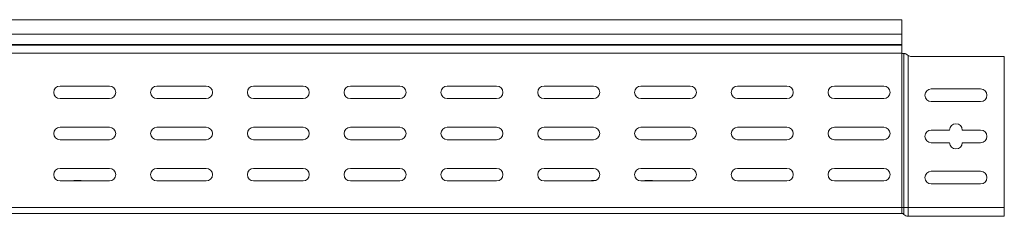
# Model space of a CAD drawing. Header units: millimetres. Extents: x -6 to 3617, y -5324 to -345.
# Tile 28 of 43: x 3108 to 3617, y -3495 to -3394. Entities that reach past the tile are written whole.
import ezdxf

# ---------------------------------------------------------------- set-up
doc = ezdxf.new("R2010")
doc.units = ezdxf.units.MM

msp = doc.modelspace()

# ---------------------------------------------------------------- linework, layer by layer
at = {"color": 7, "linetype": 'Continuous', "lineweight": 15}
for p, q in [((3563.71, -3393.83), (3017.01, -3393.83)), ((3563.71, -3393.83), (3563.71, -3401.28)), ((3563.71, -3401.28), (3016.71, -3401.28)), ((3563.71, -3401.28), (3563.71, -3406.59)), ((3563.71, -3406.95), (3563.71, -3406.59)), ((3563.71, -3406.95), (3563.71, -3410.83)), ((3563.79, -3411.09), (3016.71, -3411.09)), ((3563.71, -3490.83), (3563.71, -3411.33)), ((3564.83, -3411.33), (3563.71, -3411.33)), ((3564.83, -3490.83), (3564.83, -3411.33)), ((3565.13, -3411.33), (3564.83, -3411.33)), ((3567.07, -3412.34), (3566.56, -3411.93)), ((3567.07, -3490.83), (3567.07, -3412.34)), ((3568.7, -3412.83), (3616.71, -3412.83)), ((3616.71, -3412.83), (3616.71, -3490.83)), ((3128.96, -3428.08), (3154.46, -3428.08)), ((3178.96, -3428.08), (3204.46, -3428.08)), ((3228.96, -3428.08), (3254.46, -3428.08)), ((3278.96, -3428.08), (3304.46, -3428.08)), ((3328.96, -3428.08), (3354.46, -3428.08)), ((3378.96, -3428.08), (3404.46, -3428.08)), ((3428.96, -3428.08), (3454.46, -3428.08)), ((3478.96, -3428.08), (3504.46, -3428.08)), ((3528.96, -3428.08), (3554.46, -3428.08)), ((3604.46, -3429.58), (3578.96, -3429.58)), ((3154.46, -3434.58), (3128.96, -3434.58)), ((3204.46, -3434.58), (3178.96, -3434.58)), ((3254.46, -3434.58), (3228.96, -3434.58)), ((3304.46, -3434.58), (3278.96, -3434.58)), ((3354.46, -3434.58), (3328.96, -3434.58)), ((3404.46, -3434.58), (3378.96, -3434.58)), ((3454.46, -3434.58), (3428.96, -3434.58)), ((3504.46, -3434.58), (3478.96, -3434.58)), ((3554.46, -3434.58), (3528.96, -3434.58)), ((3578.96, -3436.08), (3604.46, -3436.08)), ((3128.96, -3449.33), (3154.46, -3449.33)), ((3178.96, -3449.33), (3204.46, -3449.33)), ((3228.96, -3449.33), (3254.46, -3449.33)), ((3278.96, -3449.33), (3304.46, -3449.33)), ((3328.96, -3449.33), (3354.46, -3449.33)), ((3378.96, -3449.33), (3404.46, -3449.33)), ((3428.96, -3449.33), (3454.46, -3449.33)), ((3478.96, -3449.33), (3504.46, -3449.33)), ((3528.96, -3449.33), (3554.46, -3449.33)), ((3588.46, -3450.83), (3578.96, -3450.83)), ((3604.46, -3450.83), (3594.96, -3450.83)), ((3154.46, -3455.83), (3128.96, -3455.83)), ((3204.46, -3455.83), (3178.96, -3455.83)), ((3254.46, -3455.83), (3228.96, -3455.83)), ((3304.46, -3455.83), (3278.96, -3455.83)), ((3354.46, -3455.83), (3328.96, -3455.83)), ((3404.46, -3455.83), (3378.96, -3455.83)), ((3454.46, -3455.83), (3428.96, -3455.83)), ((3504.46, -3455.83), (3478.96, -3455.83)), ((3554.46, -3455.83), (3528.96, -3455.83)), ((3578.96, -3457.33), (3588.46, -3457.33)), ((3594.96, -3457.33), (3604.46, -3457.33)), ((3128.96, -3470.58), (3154.46, -3470.58)), ((3178.96, -3470.58), (3204.46, -3470.58)), ((3228.96, -3470.58), (3254.46, -3470.58)), ((3278.96, -3470.58), (3304.46, -3470.58)), ((3328.96, -3470.58), (3354.46, -3470.58)), ((3378.96, -3470.58), (3404.46, -3470.58)), ((3428.96, -3470.58), (3454.46, -3470.58)), ((3478.96, -3470.58), (3504.46, -3470.58)), ((3528.96, -3470.58), (3554.46, -3470.58)), ((3604.46, -3472.08), (3578.96, -3472.08)), ((3154.46, -3477.08), (3128.96, -3477.08)), ((3139.91, -3476.89), (3136.01, -3476.89)), ((3204.46, -3477.08), (3178.96, -3477.08)), ((3254.46, -3477.08), (3228.96, -3477.08)), ((3304.46, -3477.08), (3278.96, -3477.08)), ((3354.46, -3477.08), (3328.96, -3477.08)), ((3404.46, -3477.08), (3378.96, -3477.08)), ((3405.56, -3476.89), (3403.51, -3476.89)), ((3454.46, -3477.08), (3428.96, -3477.08)), ((3434.91, -3476.89), (3431.01, -3476.89)), ((3504.46, -3477.08), (3478.96, -3477.08)), ((3554.46, -3477.08), (3528.96, -3477.08)), ((3578.96, -3478.58), (3604.46, -3478.58)), ((3563.71, -3490.83), (3016.71, -3490.83)), ((3563.71, -3493.83), (3016.71, -3493.83)), ((3563.71, -3490.83), (3563.71, -3493.83)), ((3564.83, -3490.83), (3563.71, -3490.83)), ((3567.07, -3490.83), (3564.83, -3490.83)), ((3564.83, -3490.83), (3564.83, -3494.33)), ((3616.71, -3490.83), (3567.07, -3490.83)), ((3567.07, -3490.83), (3567.07, -3495.33)), ((3616.71, -3490.83), (3616.71, -3495.33)), ((3616.71, -3495.33), (3567.07, -3495.33))]:
    msp.add_line(p, q, dxfattribs=at)
at = {"color": 8, "linetype": 'Continuous', "lineweight": 15}
for p, q in [((3563.71, -3406.59), (3017.01, -3406.59)), ((3563.71, -3406.95), (3017.01, -3406.95)), ((3136.01, -3476.89), (3136.01, -3477.08)), ((3139.91, -3477.08), (3139.91, -3476.89)), ((3403.51, -3476.89), (3403.51, -3477.08)), ((3431.01, -3476.89), (3431.01, -3477.08)), ((3434.91, -3477.08), (3434.91, -3476.89))]:
    msp.add_line(p, q, dxfattribs=at)
at = {"color": 7, "linetype": 'Continuous', "lineweight": 15}
for centre, radius, start, end in [((3564.21, -3410.83), 0.5, 211.3323, 270), ((3568.7, -3409.83), 3, 236.993, 270), ((3128.96, -3431.33), 3.25, 90, 270), ((3154.46, -3431.33), 3.25, 270, 90), ((3178.96, -3431.33), 3.25, 90, 270), ((3204.46, -3431.33), 3.25, 270, 90), ((3228.96, -3431.33), 3.25, 90, 270), ((3254.46, -3431.33), 3.25, 270, 90), ((3278.96, -3431.33), 3.25, 90, 270), ((3304.46, -3431.33), 3.25, 270, 90), ((3328.96, -3431.33), 3.25, 90, 270), ((3354.46, -3431.33), 3.25, 270, 90), ((3378.96, -3431.33), 3.25, 90, 270), ((3404.46, -3431.33), 3.25, 270, 90), ((3428.96, -3431.33), 3.25, 90, 270), ((3454.46, -3431.33), 3.25, 270, 90), ((3478.96, -3431.33), 3.25, 90, 270), ((3504.46, -3431.33), 3.25, 270, 90), ((3528.96, -3431.33), 3.25, 90, 270), ((3554.46, -3431.33), 3.25, 270, 90), ((3578.96, -3432.83), 3.25, 90, 270), ((3604.46, -3432.83), 3.25, 270, 90), ((3591.71, -3450.83), 3.25, 0, 180), ((3128.96, -3452.58), 3.25, 90, 270), ((3154.46, -3452.58), 3.25, 270, 90), ((3178.96, -3452.58), 3.25, 90, 270), ((3204.46, -3452.58), 3.25, 270, 90), ((3228.96, -3452.58), 3.25, 90, 270), ((3254.46, -3452.58), 3.25, 270, 90), ((3278.96, -3452.58), 3.25, 90, 270), ((3304.46, -3452.58), 3.25, 270, 90), ((3328.96, -3452.58), 3.25, 90, 270), ((3354.46, -3452.58), 3.25, 270, 90), ((3378.96, -3452.58), 3.25, 90, 270), ((3404.46, -3452.58), 3.25, 270, 90), ((3428.96, -3452.58), 3.25, 90, 270), ((3454.46, -3452.58), 3.25, 270, 90), ((3478.96, -3452.58), 3.25, 90, 270), ((3504.46, -3452.58), 3.25, 270, 90), ((3528.96, -3452.58), 3.25, 90, 270), ((3554.46, -3452.58), 3.25, 270, 90), ((3578.96, -3454.08), 3.25, 90, 270), ((3604.46, -3454.08), 3.25, 270, 90), ((3591.71, -3457.33), 3.25, 180, 0), ((3128.96, -3473.83), 3.25, 90, 270), ((3154.46, -3473.83), 3.25, 270, 90), ((3178.96, -3473.83), 3.25, 90, 270), ((3204.46, -3473.83), 3.25, 270, 90), ((3228.96, -3473.83), 3.25, 90, 270), ((3254.46, -3473.83), 3.25, 270, 90), ((3278.96, -3473.83), 3.25, 90, 270), ((3304.46, -3473.83), 3.25, 270, 90), ((3328.96, -3473.83), 3.25, 90, 270), ((3354.46, -3473.83), 3.25, 270, 90), ((3378.96, -3473.83), 3.25, 90, 270), ((3404.46, -3473.83), 3.25, 270, 90), ((3428.96, -3473.83), 3.25, 90, 270), ((3454.46, -3473.83), 3.25, 270, 90), ((3478.96, -3473.83), 3.25, 90, 270), ((3504.46, -3473.83), 3.25, 270, 90), ((3528.96, -3473.83), 3.25, 90, 270), ((3554.46, -3473.83), 3.25, 270, 90), ((3578.96, -3475.33), 3.25, 90, 270), ((3604.46, -3475.33), 3.25, 270, 90), ((3136.01, -3478.69), 1.8, 90, 116.5628), ((3139.91, -3478.69), 1.8, 63.4372, 90), ((3403.51, -3478.69), 1.8, 90, 116.5628), ((3431.01, -3478.69), 1.8, 90, 116.5628), ((3434.91, -3478.69), 1.8, 63.4372, 90), ((3563.71, -3495.33), 1.5, 41.8103, 90), ((3567.07, -3492.33), 3, 221.8103, 270)]:
    msp.add_arc(centre, radius, start, end, dxfattribs=at)
for points, knots in [([(3563.79, -3411.09), (3563.76, -3411.04), (3563.72, -3410.95), (3563.72, -3410.86), (3563.71, -3410.83)], [0, 0, 0, 0, 0.614497, 1, 1, 1, 1]), ([(3566.56, -3411.93), (3566.49, -3411.87), (3566.28, -3411.66), (3565.85, -3411.43), (3565.42, -3411.34), (3565.2, -3411.33), (3565.13, -3411.33)], [0, 0, 0, 0, 0.155649, 0.514564, 0.854568, 1, 1, 1, 1])]:
    msp.add_open_spline(points, degree=3, knots=knots, dxfattribs=at)

doc.saveas('drawing.dxf')
